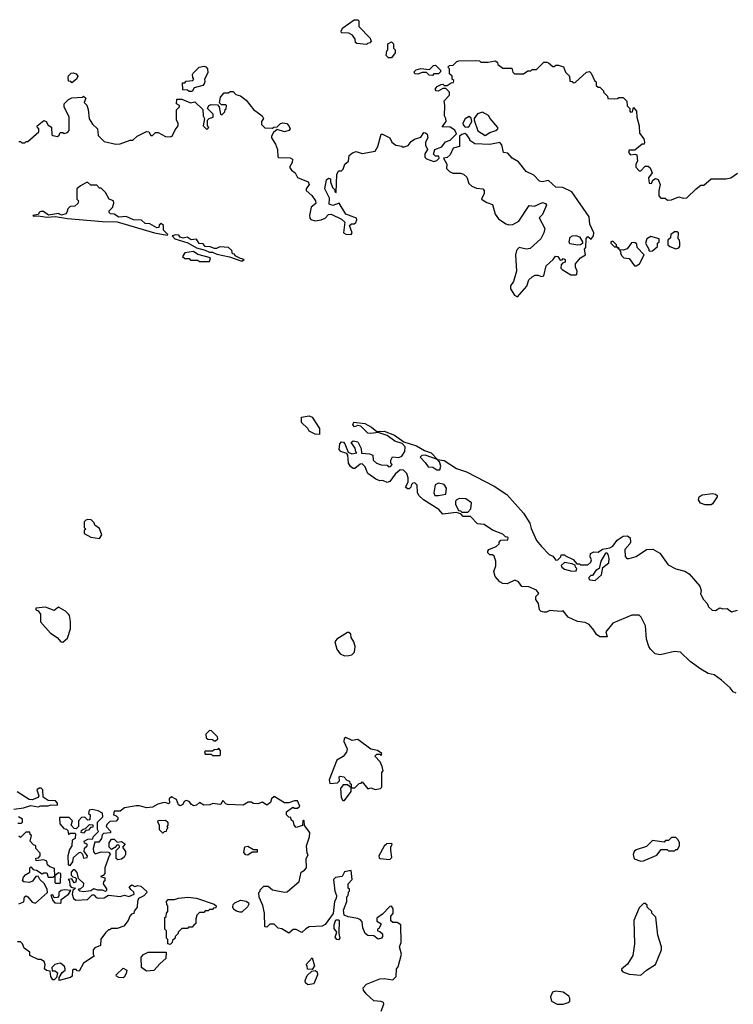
# Model space of a CAD drawing. Extents: x 2380107 to 2585170, y 384273 to 546161.
# Tile 93 of 256: x 2452470 to 2457336, y 477313 to 484030. Entities that reach past the tile are written whole.
import ezdxf

# ---------------------------------------------------------------- set-up
doc = ezdxf.new("R2010")
doc.units = 0

msp = doc.modelspace()

# ---------------------------------------------------------------- linework, layer by layer
at = {"layer": '0CON05XD'}
for points in [[(2454835, 483860), (2454768.3, 483868.3), (2454760, 483875), (2454757, 483897), (2454740, 483925), (2454715, 483937.5), (2454665, 483940), (2454662.5, 483955), (2454672.5, 483975), (2454751.7, 484028.3), (2454775, 484030), (2454781.7, 484021.7), (2454783, 483983), (2454860, 483905), (2454861.7, 483891.7), (2454870, 483885), (2454858.3, 483871.7), (2454841.7, 483868.3), (2454835, 483860)], [(2455005, 483770), (2454985, 483770), (2454970, 483785), (2454973, 483817), (2454980, 483825), (2454980, 483865), (2455005, 483880), (2455020, 483865), (2455020, 483835), (2455030, 483825), (2455030, 483805), (2455005, 483770)], [(2453530.7, 483279.3), (2453550, 483305), (2453550, 483325), (2453540, 483345), (2453540, 483415), (2453560, 483435), (2453560, 483445), (2453540, 483455), (2453541.7, 483488.3), (2453575, 483487.5), (2453635, 483462.5), (2453665, 483470), (2453718.3, 483418.3), (2453720, 483375), (2453730, 483355), (2453720, 483305), (2453745, 483280), (2453760, 483295), (2453750, 483305), (2453750, 483345), (2453763, 483357), (2453790, 483365), (2453790, 483385), (2453750, 483425), (2453760, 483445), (2453775, 483452.5), (2453818.3, 483448.3), (2453830, 483435), (2453840, 483385), (2453848.3, 483381.7), (2453868.3, 483401.7), (2453871.7, 483418.3), (2453878.3, 483421.7), (2453880, 483445), (2453875, 483450), (2453845, 483450), (2453831.7, 483461.7), (2453838.3, 483501.7), (2453865, 483530), (2453895, 483530), (2453905, 483540), (2453925, 483540), (2453945, 483520), (2453975, 483510), (2454015, 483480), (2454065, 483417.5), (2454122.5, 483375), (2454132.5, 483355), (2454120, 483335), (2454120, 483315), (2454141.7, 483291.7), (2454195, 483290), (2454203, 483297), (2454225, 483300), (2454247.5, 483322.5), (2454265, 483327.5), (2454290.7, 483320.7), (2454306.1, 483306.1), (2454313.3, 483285), (2454306.1, 483273.9), (2454275, 483264), (2454225, 483280), (2454200.7, 483259.3), (2454187.5, 483235), (2454187.5, 483225), (2454215, 483180), (2454227.5, 483145), (2454230, 483095), (2454235, 483090), (2454315, 483087.5), (2454329.3, 483079.3), (2454327.5, 483055), (2454310, 483025), (2454323.6, 483003.6), (2454347.5, 482985), (2454363.6, 482953.6), (2454436.2, 482925), (2454443.8, 482905), (2454423.9, 482876.1), (2454423.3, 482865), (2454461.7, 482831.7), (2454487.5, 482795), (2454490, 482775), (2454458.3, 482751.7), (2454446.7, 482695), (2454447.5, 482675), (2454455, 482667.5), (2454485, 482657.5), (2454526, 482664), (2454552.5, 482675), (2454575, 482700), (2454595, 482702.5), (2454665, 482670), (2454688.3, 482648.3), (2454677.5, 482575), (2454695, 482566.2), (2454730, 482565), (2454736.7, 482575), (2454720, 482625), (2454732.5, 482637.5), (2454751.7, 482638.3), (2454763, 482647), (2454770, 482665), (2454766.7, 482675), (2454693.3, 482703.3), (2454648.3, 482778.3), (2454605, 482763.3), (2454580.7, 482770.7), (2454581.7, 482811.7), (2454550, 482875), (2454563, 482937), (2454575, 482950), (2454590, 482945), (2454590, 482925), (2454602.5, 482885), (2454618.3, 482868.3), (2454620, 482855), (2454628.3, 482851.7), (2454632.5, 482975), (2454645, 483000), (2454665, 483000), (2454675, 483010), (2454686.4, 483043.6), (2454712.5, 483065), (2454717, 483103), (2454739.3, 483120.7), (2454765, 483130), (2454805, 483116.7), (2454895, 483132.5), (2454912.5, 483165), (2454935, 483250), (2454945, 483250), (2454993, 483223), (2455007.5, 483195), (2455035, 483173.3), (2455075, 483167.5), (2455085, 483160), (2455118.3, 483171.7), (2455140.5, 483199.5), (2455162.5, 483215), (2455205, 483227.5), (2455225, 483260), (2455238.3, 483258.3), (2455248.3, 483248.3), (2455252.5, 483225), (2455237.5, 483195), (2455237.5, 483175), (2455250, 483145), (2455232.5, 483115), (2455233, 483093), (2455245, 483080), (2455295, 483062.5), (2455315, 483070), (2455330, 483085), (2455328.3, 483098.3), (2455305, 483100), (2455291.7, 483111.7), (2455300, 483145), (2455348.3, 483161.7), (2455373.6, 483196.4), (2455405, 483207.5), (2455448.3, 483251.7), (2455436.4, 483276.4), (2455405, 483297.5), (2455350, 483300), (2455377.5, 483335), (2455377, 483357), (2455367.5, 483375), (2455370, 483445), (2455363.6, 483476.4), (2455400, 483515), (2455400, 483535), (2455375, 483560), (2455355, 483560), (2455323, 483543), (2455310, 483545), (2455303.3, 483555), (2455317.5, 483575), (2455343, 483587), (2455355, 483590), (2455365, 483580), (2455385, 483580), (2455411.7, 483598.3), (2455428.3, 483601.7), (2455430, 483615), (2455420, 483625), (2455420, 483645), (2455401.7, 483661.7), (2455400, 483695), (2455390, 483705), (2455401.7, 483718.3), (2455425, 483720), (2455450, 483745), (2455465, 483750), (2455575, 483752.5), (2455605, 483750), (2455615, 483740), (2455665, 483740), (2455715, 483750), (2455728.3, 483738.3), (2455730, 483725), (2455765, 483700), (2455825, 483700), (2455831.7, 483671.7), (2455845, 483660), (2455905, 483660), (2455935, 483680), (2455955, 483680), (2455965, 483690), (2455995, 483690), (2456045, 483740), (2456065, 483740), (2456076.4, 483736.4), (2456105, 483710), (2456115, 483710), (2456125, 483720), (2456145, 483720), (2456178.3, 483708.3), (2456193, 483673), (2456220, 483645), (2456221.7, 483611.7), (2456238.3, 483608.3), (2456245, 483600), (2456258.3, 483601.7), (2456335, 483672.5), (2456355, 483677.5), (2456367.5, 483665), (2456391.7, 483611.7), (2456400, 483605), (2456401.7, 483581.7), (2456415, 483570), (2456425, 483570), (2456450, 483545), (2456450, 483535), (2456478.3, 483508.3), (2456481.7, 483491.7), (2456525, 483490), (2456547.5, 483492.5), (2456555, 483500), (2456585, 483500), (2456610, 483475), (2456613, 483443), (2456630, 483425), (2456630, 483405), (2456635, 483400), (2456648.3, 483401.7), (2456655, 483430), (2456677, 483407), (2456677.5, 483365), (2456693.3, 483305), (2456697.5, 483255), (2456726.1, 483216.1), (2456730, 483195), (2456728.3, 483181.7), (2456715, 483180), (2456665, 483140), (2456625, 483140), (2456622.5, 483125), (2456635, 483107.5), (2456665, 483112.5), (2456678.3, 483108.3), (2456682.5, 483065), (2456672.5, 483045), (2456672.5, 483025), (2456695, 483000), (2456705, 483000), (2456735, 483030), (2456755, 483030), (2456769.3, 483019.3), (2456782.5, 482985), (2456758.3, 482951.7), (2456762.5, 482915), (2456778.3, 482911.7), (2456787.5, 482935), (2456805, 482947.5), (2456825, 482940), (2456836.7, 482905), (2456827.5, 482865), (2456828.3, 482828.3), (2456843, 482813), (2456871.7, 482811.7), (2456888.3, 482798.3), (2456915, 482800), (2456965, 482822.5), (2456995, 482813.3), (2457020, 482815), (2457082.5, 482875), (2457115, 482900), (2457135, 482900), (2457185, 482943.3), (2457285, 482943.3), (2457319.3, 482950.7), (2457365, 482983.3)], [(2453645, 483540), (2453625, 483540), (2453615, 483550), (2453581.7, 483551.7), (2453580, 483600), (2453595, 483600), (2453605, 483610), (2453650, 483615), (2453657.5, 483625), (2453650, 483635), (2453647.5, 483655), (2453652.5, 483665), (2453693.9, 483706.1), (2453725, 483713.3), (2453738.3, 483708.3), (2453750, 483695), (2453753, 483667), (2453730, 483625), (2453732.5, 483605), (2453727, 483593), (2453718.8, 483581.2), (2453660, 483565), (2453645, 483540)], [(2455285, 483650), (2455261.7, 483651.7), (2455245, 483670), (2455215, 483670), (2455185, 483657.5), (2455165, 483660), (2455160, 483675), (2455173, 483687), (2455205, 483697.5), (2455265, 483690), (2455291.7, 483718.3), (2455305, 483720), (2455340, 483685), (2455340, 483675), (2455325, 483660), (2455295, 483660), (2455285, 483650)], [(2452825, 483600), (2452818.3, 483608.3), (2452801.7, 483611.7), (2452800, 483635), (2452803, 483647), (2452820, 483665), (2452835, 483667.5), (2452855, 483660), (2452867.5, 483645), (2452856.4, 483623.6), (2452825, 483600)], [(2452465, 483200), (2452475, 483200), (2452485, 483190), (2452505, 483190), (2452515, 483200), (2452525, 483200), (2452600, 483265), (2452600, 483285), (2452591.7, 483291.7), (2452590, 483305), (2452635, 483342.5), (2452650, 483335), (2452665, 483310), (2452687, 483297), (2452690, 483245), (2452695, 483240), (2452727.5, 483232.5), (2452738.3, 483241.7), (2452745, 483260), (2452765, 483260), (2452772.5, 483252.5), (2452795, 483260), (2452806.7, 483275), (2452806.7, 483365), (2452773.3, 483435), (2452773.3, 483455), (2452802.5, 483485), (2452825, 483497.5), (2452897.5, 483502.5), (2452905, 483507.5), (2452920, 483495), (2452910, 483465), (2452927, 483447), (2452937, 483417), (2452943, 483353), (2452967, 483317), (2453000, 483285), (2453005, 483240), (2453045, 483200), (2453125, 483180), (2453155, 483182.5), (2453223, 483207), (2453241.7, 483208.3), (2453270, 483235), (2453335, 483267.5), (2453350, 483265), (2453365, 483240), (2453375, 483240), (2453395, 483260), (2453415, 483260), (2453465, 483232.5), (2453495, 483230), (2453510, 483235), (2453530.7, 483279.3)], [(2455525, 483297.5), (2455535, 483302.5), (2455552.5, 483335), (2455548.3, 483358.3), (2455535, 483370), (2455507, 483353), (2455492.5, 483325), (2455493, 483313), (2455505, 483300), (2455525, 483297.5)], [(2455645, 483240), (2455675, 483260), (2455717, 483273), (2455730, 483285), (2455730, 483295), (2455677.5, 483355), (2455666.4, 483376.4), (2455625, 483400), (2455591.7, 483388.3), (2455570, 483355), (2455570, 483345), (2455595, 483272.5), (2455645, 483240)], [(2455865, 482140), (2455928.3, 482211.7), (2455942.5, 482255), (2455963.9, 482276.1), (2455985, 482286.7), (2456006.4, 482286.4), (2456025, 482277.5), (2456045, 482282.5), (2456059.3, 482350.7), (2456107.5, 482395), (2456123, 482417), (2456140, 482415), (2456155, 482390), (2456168.3, 482391.7), (2456175, 482400), (2456190, 482395), (2456190, 482375), (2456171.7, 482368.3), (2456163, 482357), (2456160, 482335), (2456170, 482325), (2456228.3, 482288.3), (2456261.7, 482288.3), (2456270, 482295), (2456272.5, 482315), (2456260.7, 482340.7), (2456260, 482365), (2456293.6, 482406.4), (2456327.5, 482425), (2456322.5, 482465), (2456330, 482475), (2456333, 482537), (2456345, 482550), (2456367, 482533), (2456382.5, 482555), (2456386.2, 482575), (2456358.8, 482635), (2456353.3, 482685), (2456235.6, 482855.6), (2456174.2, 482884.2), (2456125, 482887.5), (2456075, 482932.5), (2456033, 482923), (2456015, 482927.5), (2455975, 482970), (2455923.8, 482995), (2455870.5, 483060.5), (2455827.5, 483085), (2455798.3, 483118.3), (2455770, 483125), (2455757, 483177), (2455745, 483192.5), (2455675, 483177.5), (2455573.6, 483183.6), (2455540, 483205), (2455540, 483215), (2455520, 483245), (2455505, 483252.5), (2455485, 483247.5), (2455470, 483235), (2455470, 483165), (2455425, 483152.5), (2455405, 483107.5), (2455385, 483090), (2455360, 483085), (2455382.5, 483045), (2455380, 483015), (2455400, 482995), (2455423, 482983), (2455475, 482982.5), (2455496.2, 482976.2), (2455520, 482955), (2455533, 482913), (2455553.9, 482893.9), (2455585, 482880), (2455627.5, 482875), (2455636.7, 482865), (2455637.5, 482845), (2455620, 482805), (2455655, 482782.5), (2455695, 482770), (2455712.3, 482702.3), (2455735, 482672.5), (2455785, 482636.7), (2455805, 482631.2), (2455833.6, 482633.6), (2455873.3, 482655), (2455945, 482762.5), (2455981.7, 482758.3), (2456035, 482782.5), (2456055, 482776.7), (2456063.3, 482765), (2456035, 482700), (2456012.5, 482677.5), (2456050, 482605), (2456044.1, 482575.9), (2456024.1, 482535.9), (2455951.2, 482468.8), (2455924.1, 482464.1), (2455875, 482476.7), (2455857.5, 482455), (2455850, 482425), (2455857.5, 482315), (2455836.4, 482243.6), (2455817.5, 482215), (2455816.7, 482195), (2455845, 482150), (2455865, 482140)], [(2453475, 482560), (2453480, 482565), (2453450, 482595), (2453450, 482625), (2453435, 482640), (2453421.7, 482628.3), (2453418.3, 482611.7), (2453405, 482610), (2453357, 482637), (2453325, 482640), (2453301.7, 482661.7), (2453245, 482663.8), (2453195, 482686.7), (2453145, 482683.8), (2453115, 482702.5), (2453090, 482705), (2453080, 482715), (2453080, 482725), (2453101.7, 482748.3), (2453111.7, 482778.3), (2453110, 482795), (2453080, 482805), (2453055, 482850), (2453025, 482880), (2453015, 482880), (2452995, 482900), (2452955, 482900), (2452935, 482920), (2452925, 482920), (2452885, 482897.5), (2452860, 482875), (2452860, 482805), (2452870, 482795), (2452867.5, 482775), (2452845, 482757.5), (2452813.8, 482756.2), (2452799.3, 482740.7), (2452792.5, 482715), (2452783.6, 482706.4), (2452755, 482697.5), (2452735, 482706.7), (2452667, 482697), (2452631.7, 482721.7), (2452615, 482722.5), (2452605, 482717.5), (2452595, 482700), (2452560, 482695), (2452565, 482690), (2452595, 482692.5), (2452656.1, 482683.9), (2452715, 482687.5), (2452795, 482674.3), (2453034.3, 482654.3), (2453135, 482651.4), (2453390, 482575), (2453475, 482560)], [(2453985, 482383.3), (2454000, 482395), (2453975, 482400), (2453940, 482420), (2453935, 482430), (2453921.7, 482431.7), (2453917.5, 482455), (2453895, 482476.7), (2453835, 482480), (2453811.7, 482468.3), (2453798.3, 482468.3), (2453769.3, 482479.3), (2453735, 482482.5), (2453721.7, 482501.7), (2453693, 482503), (2453675, 482532.5), (2453638.3, 482528.3), (2453613, 482547), (2453585, 482540), (2453565, 482547.5), (2453555, 482560), (2453535, 482562.5), (2453510, 482555), (2453527.5, 482535), (2453617, 482507), (2453675, 482472.5), (2453735, 482457.5), (2453763.6, 482443.6), (2453785, 482443.3), (2453815, 482430), (2453901.7, 482411.7), (2453985, 482383.3)], [(2456275, 482491.2), (2456221.7, 482501.7), (2456217.5, 482515), (2456224.2, 482545.8), (2456240, 482555), (2456262.5, 482557.5), (2456288.1, 482548.1), (2456307.5, 482515), (2456307, 482503), (2456295, 482493.3), (2456275, 482491.2)], [(2456945, 482467.5), (2456965, 482472.5), (2456972.5, 482485), (2456972.5, 482505), (2456970, 482525), (2456960, 482535), (2456962.5, 482575), (2456955, 482582.5), (2456935, 482583.3), (2456910, 482565), (2456908.3, 482541.7), (2456890, 482525), (2456890, 482495), (2456903, 482483), (2456945, 482467.5)], [(2456675, 482350), (2456697.5, 482365), (2456727.5, 482425), (2456680, 482475), (2456678.3, 482498.3), (2456665, 482510), (2456643, 482507), (2456613, 482467), (2456585, 482457.5), (2456560, 482460), (2456558.3, 482468.3), (2456540, 482480), (2456540, 482495), (2456515, 482520), (2456500, 482515), (2456500, 482505), (2456525, 482480), (2456540, 482480), (2456560, 482460), (2456570, 482445), (2456567.5, 482435), (2456575, 482420), (2456590, 482405), (2456625, 482400), (2456661.7, 482351.7), (2456675, 482350)], [(2456765, 482450), (2456785, 482452.5), (2456818.3, 482481.7), (2456820, 482505), (2456830, 482515), (2456830, 482535), (2456775, 482550), (2456747.5, 482535), (2456737.5, 482505), (2456760, 482465), (2456760, 482455), (2456765, 482450)], [(2453765, 482380), (2453770, 482405), (2453685, 482427.5), (2453655, 482447.5), (2453595, 482440), (2453580, 482415), (2453595, 482400), (2453625, 482400), (2453635, 482390), (2453685, 482390), (2453695, 482380), (2453765, 482380)], [(2454515, 481200), (2454485, 481202.5), (2454443.6, 481223.6), (2454435, 481240), (2454391.7, 481281.7), (2454391.7, 481318.3), (2454445, 481327.5), (2454465, 481317.5), (2454515, 481240), (2454515, 481200)], [(2454831.7, 480961.7), (2454825, 480980), (2454805, 481000), (2454791.7, 480998.3), (2454755, 480967.5), (2454745, 480967.5), (2454725, 480982.5), (2454713.3, 481005), (2454708.3, 481058.3), (2454700, 481070), (2454660, 481085), (2454648.3, 481098.3), (2454653, 481137), (2454665, 481150), (2454678.3, 481148.3), (2454687, 481137), (2454710, 481080), (2454735, 481067.5), (2454770, 481075), (2454762.5, 481082.5), (2454756.7, 481106.7), (2454730, 481145), (2454745, 481157.5), (2454775, 481150), (2454797.5, 481105), (2454801.7, 481071.7), (2454855, 481067.5), (2454878.3, 481058.3), (2454880, 481025), (2454903.9, 481003.9), (2454935, 480993.3), (2454975, 480990), (2454985, 480980), (2454998.3, 480981.7), (2455010, 480995), (2455000, 481005), (2455000, 481025), (2455011.7, 481048.3), (2455055, 481042.5), (2455075, 481053.3), (2455096.2, 481085), (2455098.8, 481115), (2455078.8, 481138.8), (2455027.5, 481155), (2454975, 481193.8), (2454913.6, 481213.6), (2454865, 481206), (2454845, 481208.8), (2454797.1, 481257.1), (2454775, 481261.2), (2454753, 481253), (2454742, 481265), (2454747.5, 481285), (2454822.5, 481275), (2454869.8, 481249.8), (2454905, 481220), (2454955, 481223.8), (2455025, 481195.8), (2455090, 481150), (2455175, 481122.5), (2455230.5, 481090.5), (2455275, 481076), (2455320, 481030), (2455365, 481023.8), (2455448.1, 480968.1), (2455516.3, 480946.3), (2455705, 480847.5), (2455791.1, 480791.1), (2455905, 480663.8), (2455948.6, 480595), (2455957.9, 480557.9), (2455995, 480477.5), (2456027.5, 480435), (2456080.7, 480380.7), (2456105, 480370), (2456125, 480343.3), (2456140, 480345), (2456160, 480365), (2456161.7, 480378.3), (2456185, 480380), (2456191.7, 480371.7), (2456245, 480347.5), (2456268.3, 480318.3), (2456287, 480317), (2456295, 480310), (2456345, 480310), (2456365, 480330), (2456370, 480345), (2456360, 480365), (2456361.7, 480388.3), (2456385, 480400), (2456415, 480397.5), (2456445, 480417.5), (2456495, 480427.5), (2456515, 480437.5), (2456545, 480480), (2456585, 480506), (2456615, 480510), (2456632.5, 480495), (2456636.2, 480465), (2456630, 480455), (2456597.5, 480415), (2456598.3, 480368.3), (2456610, 480355), (2456625, 480353.3), (2456675, 480368.8), (2456743.3, 480415), (2456788.5, 480418.5), (2456835, 480391.4), (2456891.3, 480311.3), (2456945, 480283.1), (2457005, 480267.5), (2457035, 480248.8), (2457108.8, 480165), (2457116.7, 480135), (2457113.6, 480113.6), (2457132.5, 480075), (2457157.5, 480047.5), (2457167.5, 480025), (2457191.5, 480001.5), (2457215, 479998.5), (2457245, 480018.8), (2457265, 480011.2), (2457295, 480013.3), (2457325, 479990), (2457365, 480002.5)], [(2455335, 480960), (2455342.5, 480985), (2455333.3, 481013.3), (2455320, 481030), (2455235, 481060), (2455213, 481057), (2455200, 481045), (2455235, 481010), (2455255, 480980), (2455287, 480977), (2455315, 480960), (2455335, 480960)], [(2457355, 479435.6), (2457334.5, 479444.5), (2457315, 479472.5), (2457256.7, 479525), (2457205, 479560.8), (2457165, 479569.4), (2457115, 479600), (2457042.5, 479652.5), (2456976.3, 479716.3), (2456935, 479718.9), (2456837.2, 479697.2), (2456803.8, 479705), (2456772, 479735), (2456760, 479755), (2456744.2, 479804.2), (2456738, 479895), (2456707.5, 479955), (2456695, 479966.7), (2456645, 479966.7), (2456515, 479912.5), (2456467.5, 479855), (2456475, 479820), (2456425, 479820), (2456402.5, 479835), (2456386.1, 479866.1), (2456353.6, 479903.6), (2456325, 479916.7), (2456273.6, 479923.6), (2456210, 479955), (2456177, 479997), (2456167.5, 479992.5), (2456107, 479997), (2456085, 480000), (2456061.7, 479988.3), (2456045, 479987.5), (2456025, 479992.5), (2456013.9, 480003.9), (2456007, 480047), (2455990, 480075), (2455990, 480095), (2456010, 480115), (2455995, 480137.5), (2455942, 480162), (2455895, 480162.5), (2455872.5, 480195), (2455846.1, 480206.1), (2455795, 480182.5), (2455763.8, 480183.8), (2455744.1, 480194.1), (2455711.7, 480231.7), (2455703.3, 480265), (2455717.5, 480305), (2455717, 480337), (2455705, 480370), (2455695, 480380), (2455675, 480380), (2455663, 480393), (2455662.5, 480405), (2455670, 480415), (2455720, 480435), (2455740, 480455), (2455740, 480465), (2455751.7, 480478.3), (2455798.3, 480481.7), (2455800, 480495), (2455795, 480500), (2455781.7, 480501.7), (2455765, 480520), (2455695, 480547.5), (2455637, 480587), (2455591.7, 480591.7), (2455545, 480640), (2455495, 480640), (2455478.3, 480658.3), (2455447.5, 480667.5), (2455355, 480657.5), (2455328.3, 480688.3), (2455224.2, 480754.2), (2455192.5, 480785), (2455182.5, 480805), (2455180, 480855), (2455165, 480870), (2455151.7, 480868.3), (2455141.7, 480858.3), (2455138.3, 480841.7), (2455125, 480830), (2455115, 480830), (2455101.7, 480841.7), (2455120, 480875), (2455120, 480905), (2455110, 480935), (2455087, 480957), (2455065, 480960), (2455030.7, 480929.3), (2454995, 480880), (2454975, 480872.5), (2454946.4, 480886.4), (2454925, 480883.8), (2454897.5, 480895), (2454843.6, 480933.6), (2454831.7, 480961.7)], [(2455325, 480783.3), (2455377, 480793), (2455380, 480835), (2455365, 480860), (2455325, 480867.5), (2455303, 480857), (2455293, 480803), (2455300, 480785), (2455325, 480783.3)], [(2455525, 480670), (2455547, 480693), (2455550, 480735), (2455511.7, 480761.7), (2455467, 480763), (2455450, 480755), (2455442.5, 480745), (2455442.5, 480725), (2455461.7, 480681.7), (2455475, 480680), (2455485, 480670), (2455525, 480670)], [(2457185, 480720), (2457145, 480720.6), (2457112.4, 480732.4), (2457098, 480755), (2457103.8, 480775), (2457125, 480788.1), (2457195, 480796.9), (2457215, 480794), (2457226, 480785), (2457225.8, 480775), (2457195, 480726.2), (2457185, 480720)], [(2453015, 480490), (2453030, 480515), (2453015, 480560), (2452981.7, 480581.7), (2452978.3, 480598.3), (2452957, 480617), (2452935, 480620), (2452920, 480615), (2452910, 480605), (2452910, 480565), (2452920, 480555), (2452910, 480545), (2452910, 480525), (2452955, 480500), (2453015, 480490)], [(2456395, 480203.3), (2456438.3, 480241.7), (2456447, 480293), (2456486.7, 480325), (2456488.8, 480355), (2456482.5, 480382.5), (2456475, 480390), (2456465, 480390), (2456433.8, 480335), (2456422.5, 480285), (2456398.3, 480271.7), (2456375, 480237.5), (2456365, 480237.5), (2456350, 480225), (2456350, 480215), (2456358.3, 480208.3), (2456395, 480203.3)], [(2456235, 480267.5), (2456265, 480270), (2456270, 480285), (2456260, 480295), (2456258.3, 480308.3), (2456237, 480317), (2456185, 480327.5), (2456163, 480307), (2456166.7, 480295), (2456185, 480281.2), (2456235, 480267.5)], [(2452765, 479782.5), (2452795, 479810), (2452816.1, 479873.9), (2452817.5, 479925), (2452810, 479965), (2452802.5, 479975), (2452782.5, 479995), (2452735, 480022.5), (2452705, 480000), (2452645, 480022.5), (2452580, 480015), (2452580, 480005), (2452596.4, 479996.4), (2452612.5, 479975), (2452611.7, 479921.7), (2452680, 479845), (2452726.4, 479816.4), (2452750, 479785), (2452765, 479782.5)], [(2454685, 479690), (2454715, 479692.5), (2454735, 479697.5), (2454752.5, 479715), (2454757, 479753), (2454747.5, 479785), (2454730, 479815), (2454727, 479837), (2454715, 479850), (2454705, 479850), (2454632.5, 479805), (2454620, 479785), (2454632.5, 479735), (2454655, 479703.3), (2454685, 479690)], [(2453805, 479110), (2453820, 479125), (2453818.3, 479138.3), (2453778.3, 479178.3), (2453765, 479180), (2453740, 479155), (2453741.7, 479131.7), (2453752.5, 479122.5), (2453785, 479120), (2453795, 479110), (2453805, 479110)], [(2454685, 478702.5), (2454730, 478765), (2454730, 478790), (2454755, 478790), (2454785, 478820), (2454798.3, 478821.7), (2454805, 478830), (2454845, 478782.5), (2454865, 478790), (2454895, 478777.5), (2454930, 478785), (2454940, 478795), (2454940, 478895), (2454947.5, 478905), (2454942.5, 478935), (2454927, 478967), (2454892.5, 479005), (2454905, 479020), (2454925, 479020), (2454935, 479010), (2454940, 479025), (2454910, 479045), (2454863.9, 479053.9), (2454775, 479120), (2454737, 479113), (2454695, 479132.5), (2454683, 479127), (2454680, 479105), (2454702, 479055), (2454698, 479032), (2454676.4, 479003.6), (2454631.7, 478978.3), (2454580, 478845), (2454585, 478820), (2454637, 478823), (2454651.7, 478838.3), (2454647.5, 478865), (2454655, 478870), (2454680, 478865), (2454701.7, 478841.7), (2454720, 478835), (2454721.7, 478821.7), (2454730, 478815), (2454730, 478790), (2454705, 478810), (2454675, 478810), (2454657.5, 478785), (2454662.9, 478722.9), (2454673.6, 478703.6), (2454685, 478702.5)], [(2453835, 479010), (2453840, 479015), (2453840, 479045), (2453825, 479060), (2453818.3, 479051.7), (2453795, 479050), (2453785, 479040), (2453735, 479040), (2453730, 479035), (2453735, 479020), (2453775, 479020), (2453785, 479010), (2453835, 479010)], [(2452430, 478645), (2452495, 478653.3), (2452545, 478670), (2452595, 478660), (2452615, 478666.2), (2452665, 478666.2), (2452685, 478673.8), (2452728, 478672), (2452728.8, 478685), (2452715, 478701.2), (2452665, 478703.8), (2452630, 478725), (2452627.5, 478775), (2452616.4, 478786.4), (2452603.6, 478786.4), (2452587.5, 478775), (2452600, 478735), (2452596.4, 478723.6), (2452555, 478708.8), (2452535, 478711.2), (2452451.7, 478761.7)], [(2454933.9, 477266.1), (2454952.5, 477315), (2454950, 477325), (2454935, 477332.5), (2454885, 477337.5), (2454833.6, 477383.6), (2454815, 477410), (2454812.5, 477425), (2454835, 477450), (2454925, 477487.5), (2454955, 477490), (2455015, 477480), (2455038.3, 477501.7), (2455040, 477555), (2455051.7, 477568.3), (2455074, 477655), (2455060.8, 477705), (2455072, 477735), (2455068.8, 477855), (2455045, 477870), (2455015, 477870), (2455001.7, 477881.7), (2455000, 477915), (2455017, 477933), (2455016.7, 477965), (2455005, 477982.5), (2454995, 477980), (2454943, 477927), (2454905, 477900), (2454905, 477880), (2454932.5, 477865), (2454932.5, 477855), (2454919.3, 477830.7), (2454910, 477825), (2454910, 477815), (2454925, 477810), (2454943, 477793), (2454943.3, 477775), (2454936.7, 477765), (2454915, 477756.7), (2454885, 477780), (2454845, 477782.5), (2454826.1, 477796.1), (2454810, 477835), (2454806.2, 477875), (2454795, 477888.8), (2454775, 477898), (2454708.8, 477908.8), (2454681.7, 477921.7), (2454677.5, 477955), (2454700, 478015), (2454700, 478045), (2454710, 478055), (2454711.7, 478078.3), (2454720, 478085), (2454718.3, 478098.3), (2454710, 478105), (2454710, 478135), (2454737.5, 478165), (2454730, 478225), (2454685, 478217.5), (2454670, 478185), (2454623, 478177), (2454610, 478165), (2454620, 478085), (2454630, 478055), (2454627.5, 478035), (2454617.5, 478015), (2454607, 477933), (2454553, 477857), (2454533.6, 477846.4), (2454445, 477841.2), (2454421.2, 477828.8), (2454395, 477803.3), (2454355, 477823.3), (2454335, 477823.3), (2454305, 477797.5), (2454257, 477827), (2454233, 477833), (2454205, 477860), (2454175, 477860), (2454155, 477840), (2454141.7, 477841.7), (2454140, 477935), (2454127, 477987), (2454103, 478043), (2454100, 478075), (2454110, 478085), (2454110, 478095), (2454135, 478120), (2454165, 478120), (2454193, 478093), (2454275, 478077.5), (2454295, 478080), (2454375, 478150), (2454390, 478215), (2454413, 478227), (2454426.7, 478243.3), (2454422.5, 478305), (2454437.5, 478335), (2454430, 478345), (2454426.7, 478395), (2454446.7, 478455), (2454447.5, 478485), (2454411.7, 478531.7), (2454410, 478565), (2454405, 478570), (2454400, 478565), (2454398.3, 478531.7), (2454355, 478520), (2454342.5, 478535), (2454337, 478557), (2454321.7, 478571.7), (2454318.3, 478588.3), (2454305, 478590), (2454290, 478605), (2454290, 478625), (2454331.7, 478658.3), (2454345, 478650), (2454365, 478650), (2454380, 478665), (2454365, 478700), (2454345, 478700), (2454305, 478687.5), (2454275, 478687.5), (2454205, 478730), (2454186.7, 478715), (2454180.7, 478689.3), (2454155, 478672.5), (2454125, 478692.5), (2454095, 478680), (2454063, 478683), (2454051.7, 478691.7), (2454028.3, 478691.7), (2453995, 478671.2), (2453887, 478677), (2453875, 478680), (2453855, 478702.5), (2453841.7, 478678.3), (2453835, 478676.7), (2453787, 478683), (2453765.9, 478674.1), (2453725, 478672), (2453695, 478690), (2453675, 478671.2), (2453655, 478668), (2453641.2, 478675), (2453626.7, 478696.7), (2453605, 478702.5), (2453592.5, 478697.5), (2453582.5, 478675), (2453565, 478667.5), (2453553.8, 478673.8), (2453539.3, 478709.3), (2453505, 478727.5), (2453490, 478715), (2453491.7, 478688.3), (2453485, 478680), (2453465, 478690), (2453445, 478686.7), (2453412.7, 478677.3), (2453375, 478656.7), (2453335, 478653.3), (2453287.7, 478667.7), (2453265, 478666.2), (2453185, 478652.5), (2453155, 478630), (2453115, 478630), (2453110, 478605), (2453128.3, 478598.3), (2453138.3, 478588.3), (2453140, 478575), (2453127, 478563), (2453085, 478560), (2453065, 478540), (2453060, 478525), (2453090, 478495), (2453088.3, 478481.7), (2453041.7, 478478.3), (2453031.7, 478468.3), (2453027, 478443), (2453010, 478420), (2452981.7, 478418.3), (2452970, 478375), (2452973, 478353), (2452985, 478340), (2453025, 478352.5), (2453075, 478350), (2453090, 478335), (2453080, 478325), (2453050, 478245), (2453050, 478205), (2453038.3, 478191.7), (2453020, 478185), (2453050, 478175), (2453050, 478155), (2453041.7, 478148.3), (2453040, 478135), (2453061.7, 478101.7), (2453061.7, 478088.3), (2453055, 478082.5), (2453035, 478092.5), (2453002.5, 478092.5), (2452975, 478100), (2452955, 478087.5), (2452905, 478080), (2452880, 478085), (2452870, 478095), (2452875, 478100)], [(2452815, 478260), (2452832.5, 478285), (2452837.5, 478315), (2452875, 478347.5), (2452885, 478350), (2452898.3, 478338.3), (2452905, 478310), (2452930, 478315), (2452932.5, 478325), (2452910, 478355), (2452913, 478377), (2452930, 478395), (2452930, 478405), (2452911.7, 478411.7), (2452910, 478425), (2452935, 478440), (2452968.3, 478441.7), (2452970, 478455), (2453008.3, 478491.7), (2453000, 478505), (2453000, 478555), (2453037, 478593), (2453035, 478617.5), (2453005, 478632.5), (2452965, 478642.5), (2452943, 478637), (2452940, 478615), (2452950, 478605), (2452948.3, 478571.7), (2452935, 478570), (2452915, 478590), (2452891.7, 478588.3), (2452870, 478565), (2452870, 478525), (2452855, 478510), (2452841.7, 478511.7), (2452820, 478535), (2452830, 478565), (2452808.3, 478588.3), (2452741.7, 478588.3), (2452743, 478543), (2452771.7, 478511.7), (2452788.3, 478508.3), (2452798.3, 478498.3), (2452801.7, 478471.7), (2452815, 478480), (2452845, 478480), (2452850, 478475), (2452847.5, 478445), (2452828.3, 478431.7), (2452826.2, 478395), (2452810.5, 478369.5), (2452797.5, 478325), (2452800, 478265), (2452815, 478260)], [(2452458.3, 478548.3), (2452481.7, 478548.3), (2452490, 478555), (2452490, 478575), (2452461.7, 478591.7)], [(2452905, 478480), (2452890, 478485), (2452891.7, 478498.3), (2452901.7, 478508.3), (2452918.3, 478511.7), (2452945, 478540), (2452968.3, 478538.3), (2452968.3, 478521.7), (2452951.7, 478518.3), (2452938.3, 478501.7), (2452921.7, 478498.3), (2452905, 478480)], [(2453445, 478480), (2453423.6, 478503.6), (2453423.3, 478535), (2453412.5, 478555), (2453415, 478567.5), (2453465, 478570), (2453480, 478555), (2453480, 478535), (2453472.5, 478525), (2453480, 478515), (2453470, 478505), (2453468.3, 478491.7), (2453455, 478490), (2453445, 478480)], [(2452465, 477997.5), (2452498.8, 478011.2), (2452503.8, 478046.2), (2452515, 478052.5), (2452526.4, 478046.4), (2452555, 478010), (2452577, 478003), (2452660, 478075), (2452657, 478097), (2452640, 478135), (2452607.5, 478165), (2452597, 478187), (2452580, 478185), (2452557.7, 478152.3), (2452536.4, 478143.6), (2452498.3, 478148.3), (2452490, 478155), (2452495, 478180), (2452511.7, 478198.3), (2452540, 478215), (2452540, 478245), (2452545, 478250), (2452561.7, 478231.7), (2452585, 478227.5), (2452623, 478203), (2452635, 478210), (2452655, 478210), (2452665, 478180), (2452695, 478180), (2452710, 478190), (2452710, 478145), (2452715, 478140), (2452745, 478140), (2452747.5, 478145), (2452750, 478205), (2452735, 478210), (2452710, 478190), (2452708.3, 478238.3), (2452675, 478250), (2452660, 478265), (2452655, 478290), (2452635, 478297.5), (2452581.7, 478291.7), (2452580, 478310), (2452598.3, 478311.7), (2452610, 478325), (2452610, 478345), (2452580, 478375), (2452580, 478395), (2452565, 478400), (2452542.5, 478425), (2452550, 478465), (2452541.7, 478471.7), (2452538.3, 478488.3), (2452511.7, 478488.3), (2452475, 478450), (2452465, 478460)], [(2453138.3, 478298.3), (2453128.3, 478308.3), (2453128.3, 478361.7), (2453150, 478385), (2453148.3, 478398.3), (2453135, 478400), (2453118.3, 478381.7), (2453095, 478370), (2453080, 478385), (2453080, 478415), (2453095, 478440), (2453115, 478440), (2453135, 478420), (2453165, 478422.5), (2453185, 478410), (2453187, 478403), (2453170, 478385), (2453192.5, 478355), (2453192.5, 478335), (2453183, 478317), (2453165, 478302.5), (2453138.3, 478298.3)], [(2454025, 478330), (2454011.7, 478331.7), (2453998.3, 478348.3), (2454005, 478387.5), (2454025, 478392.5), (2454065, 478370), (2454088.3, 478368.3), (2454088.3, 478351.7), (2454055, 478350), (2454025, 478330)], [(2454995, 478300), (2455006.7, 478315), (2455000, 478365), (2455000, 478385), (2455010, 478405), (2455005, 478410), (2454973, 478407), (2454955, 478392.5), (2454920, 478325), (2454921.7, 478311.7), (2454928.3, 478308.3), (2454995, 478300)], [(2456705, 478290), (2456725, 478292.5), (2456815, 478330), (2456845, 478370), (2456885, 478370), (2456895, 478360), (2456935, 478360), (2456945, 478370), (2456955, 478370), (2456970, 478395), (2456970, 478415), (2456960, 478435), (2456945, 478450), (2456915, 478450), (2456895, 478430), (2456875, 478430), (2456865, 478420), (2456785, 478430), (2456745, 478390), (2456673, 478367), (2456660, 478355), (2456652.5, 478335), (2456660, 478305), (2456705, 478290)], [(2452875, 478100), (2452885, 478100), (2452905, 478120), (2452906.4, 478136.4), (2452871.7, 478171.7), (2452861.7, 478211.7), (2452845, 478230), (2452835, 478230), (2452820, 478215), (2452820, 478195), (2452831.7, 478181.7), (2452848.3, 478178.3), (2452858.3, 478168.3), (2452850, 478145), (2452841.7, 478141.7), (2452825, 478170), (2452800, 478165), (2452810, 478155), (2452813, 478123), (2452821.7, 478111.7), (2452850, 478105), (2452831.7, 478088.3), (2452827.5, 478065), (2452837.5, 478035), (2452853, 478023), (2452931.7, 478028.3), (2452965, 478060), (2452975, 478060), (2452991.7, 478041.7), (2453005, 478036.7), (2453045, 478040), (2453075, 478057.5), (2453155, 478047.5), (2453185, 478057.5), (2453215, 478047.5), (2453250, 478065), (2453248.3, 478078.3), (2453227, 478097), (2453217.5, 478115), (2453235, 478127.5), (2453255, 478117.5), (2453276.4, 478123.6), (2453295, 478120), (2453333.8, 478085), (2453336.2, 478075), (2453317.3, 478052.7), (2453280, 478035), (2453272.5, 478015), (2453270, 477975), (2453251.7, 477948.3), (2453248.3, 477931.7), (2453231.7, 477928.3), (2453220, 477915), (2453210, 477885), (2453180, 477845), (2453135, 477830), (2453095, 477830), (2453085, 477820), (2453075, 477820), (2453055, 477800), (2453023, 477757), (2453020, 477715), (2452981.7, 477698.3), (2452970, 477685), (2452970, 477655), (2452978.3, 477641.7), (2452905, 477592.5), (2452875, 477540), (2452861.7, 477541.7), (2452855, 477550), (2452835, 477550), (2452830, 477545), (2452827.5, 477505), (2452817.5, 477495), (2452740, 477475), (2452740, 477495), (2452760.7, 477529.3), (2452780, 477545), (2452780, 477555), (2452775, 477570), (2452757, 477587), (2452745, 477592.5), (2452725, 477590), (2452710, 477585), (2452690, 477565), (2452691.7, 477541.7), (2452711.7, 477541.7), (2452727, 477527), (2452720, 477495), (2452705, 477480), (2452695, 477480), (2452683, 477503), (2452678.3, 477538.3), (2452653, 477543), (2452640, 477555), (2452643.3, 477585), (2452637.5, 477605), (2452615, 477617.5), (2452595, 477617.5), (2452540, 477645), (2452538.3, 477668.3), (2452500, 477695), (2452490, 477725), (2452475, 477740), (2452455, 477740)], [(2452745, 478002.5), (2452751.7, 478008.3), (2452752.5, 478027.5), (2452802.5, 478065), (2452818.3, 478088.3), (2452775, 478093.3), (2452751.7, 478088.3), (2452737.5, 478075), (2452737.5, 478052.5), (2452727.5, 478042.5), (2452705, 478040), (2452695, 478060), (2452681.7, 478058.3), (2452695, 478020), (2452710, 478005), (2452745, 478002.5)], [(2453495, 477720), (2453480, 477725), (2453480, 477755), (2453470, 477765), (2453470, 477815), (2453460, 477825), (2453460, 477905), (2453468.3, 477911.7), (2453470, 477935), (2453480, 477945), (2453480, 477985), (2453473, 477993), (2453470, 478015), (2453481.7, 478028.3), (2453525, 478027.5), (2453553.6, 478036.4), (2453617, 478043), (2453675, 478037.5), (2453797, 477997), (2453810, 477985), (2453808.3, 477971.7), (2453791.7, 477968.3), (2453785, 477960), (2453765, 477960), (2453755, 477950), (2453735, 477950), (2453725, 477940), (2453695, 477940), (2453678.3, 477921.7), (2453670, 477895), (2453670, 477865), (2453658.3, 477851.7), (2453645, 477840), (2453621.7, 477838.3), (2453615, 477830), (2453575, 477830), (2453550, 477805), (2453550, 477795), (2453530, 477775), (2453530, 477765), (2453511.7, 477748.3), (2453510, 477735), (2453495, 477720)], [(2453970.7, 477940.7), (2453949.3, 477949.3), (2453930.7, 477960.7), (2453922.5, 477975), (2453926.7, 477993.3), (2453937.5, 478005), (2453975, 478023.3), (2454015, 478017.5), (2454030, 478005), (2454032.5, 477995), (2454023, 477977), (2453985, 477942.5), (2453970.7, 477940.7)], [(2456705, 477511.2), (2456745, 477546.7), (2456806.4, 477583.6), (2456847.5, 477685), (2456847.5, 477705), (2456822.5, 477785), (2456807, 477907), (2456780, 477935), (2456780, 477945), (2456750, 477975), (2456748.3, 477988.3), (2456735, 478000), (2456725, 478000), (2456695, 477970), (2456657.5, 477885), (2456663.3, 477725), (2456651.2, 477645), (2456615, 477587.5), (2456573.6, 477553.6), (2456573.3, 477545), (2456583.3, 477535), (2456625, 477518), (2456705, 477511.2)], [(2454645, 477753.8), (2454633.3, 477755), (2454621.7, 477771.7), (2454632.5, 477805), (2454615, 477830), (2454613.8, 477855), (2454625, 477890), (2454645, 477890), (2454647.5, 477885), (2454646.4, 477796.4), (2454653.8, 477765), (2454645, 477753.8)], [(2453335, 477540), (2453300, 477565), (2453297.5, 477635), (2453315, 477652.5), (2453345, 477667.5), (2453468.3, 477668.3), (2453467.5, 477625), (2453428.3, 477591.7), (2453385, 477542.5), (2453335, 477540)], [(2454465, 477550), (2454431.7, 477551.7), (2454430, 477575), (2454422.5, 477585), (2454465, 477630), (2454480, 477575), (2454465, 477550)], [(2453175, 477493.8), (2453145, 477496.7), (2453130, 477505), (2453127.5, 477515), (2453175, 477560), (2453200, 477545), (2453197, 477523), (2453183, 477497), (2453175, 477493.8)], [(2454435, 477446.7), (2454419.3, 477459.3), (2454416.7, 477475), (2454430.7, 477509.3), (2454461.7, 477538.3), (2454485, 477542.5), (2454497.5, 477535), (2454500, 477515), (2454475, 477452.5), (2454435, 477446.7)], [(2456135, 477313.3), (2456175, 477313.8), (2456210, 477325), (2456222.5, 477335), (2456222.5, 477355), (2456215, 477367.5), (2456175, 477396.2), (2456125, 477403.3), (2456102.5, 477395), (2456090, 477365), (2456097.5, 477335), (2456135, 477313.3)]]:
    msp.add_lwpolyline(points, dxfattribs=at)

doc.saveas('drawing.dxf')
